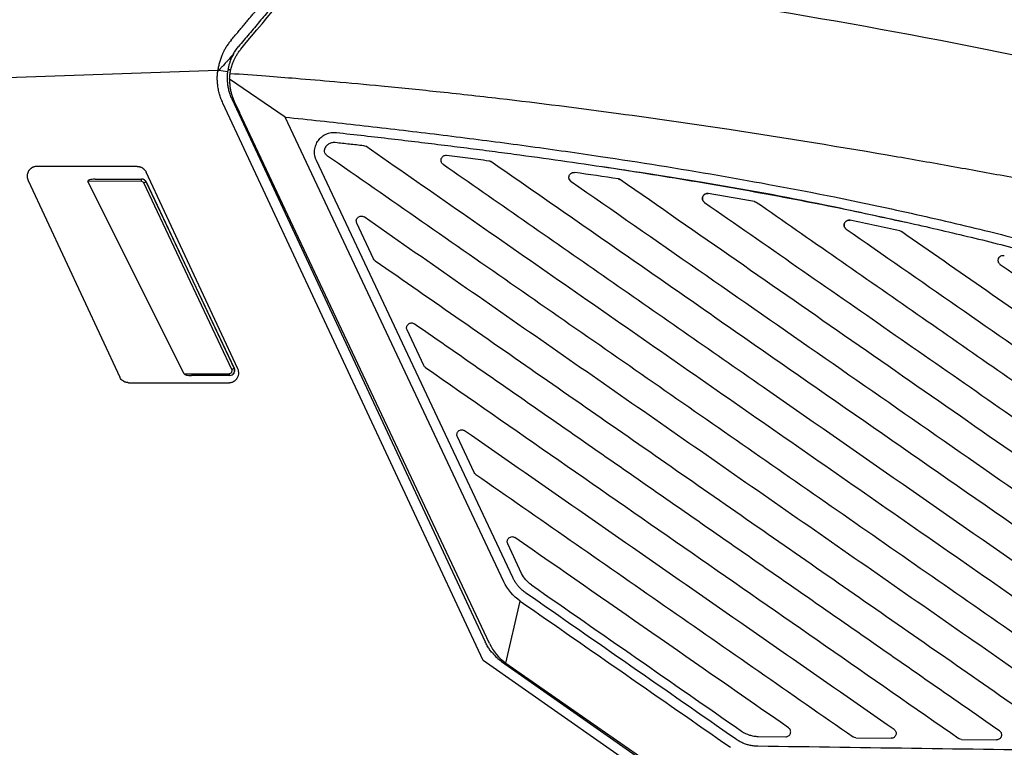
# Model space of a CAD drawing. Header units: millimetres. Extents: x -508 to 796, y -404 to 760.
# Tile 9 of 116: x -101 to -1, y 170 to 244. Entities that reach past the tile are written whole.
import ezdxf

# ---------------------------------------------------------------- set-up
doc = ezdxf.new("R2010")
doc.units = ezdxf.units.MM
doc.styles.add('SLDTEXTSTYLE0', font='TXT', dxfattribs={"width": 0.75})
doc.dimstyles.new('SLDDIMSTYLE1', dxfattribs={"dimtxt": 3.5, "dimasz": 3.302, "dimexe": 0, "dimexo": 0.0625, "dimgap": 0.875, "dimtad": 1, "dimdec": 0, "dimrnd": 1e-09, "dimzin": 12, "dimdsep": 46, "dimtxsty": 'SLDTEXTSTYLE0', "dimsah": 1, "dimcen": 0.09, "dimadec": 0, "dimazin": 3, "dimtfac": 1, "dimtdec": 0, "dimtofl": 0, "dimtmove": 0, "dimatfit": 3, "dimfxl": 1, "dimfrac": 2, "dimtolj": 1, "dimtzin": 12, "dimarcsym": 0})

# ---------------------------------------------------------------- blocks, each defined once
blk = doc.blocks.new('_D_1')
at = {"color": 8, "linetype": 'Continuous', "lineweight": 0}
for p, q in [((-147.56, 237.54), (-147.56, 306.54)), ((56.95, 134.75), (56.95, 306.54)), ((56.95, 305.54), (-147.56, 305.54))]:
    blk.add_line(p, q, dxfattribs=at)
at = {"color": 8, "linetype": 'Continuous', "lineweight": 18}
for points in [[(-147.56, 305.54), (-144.26, 305.03), (-144.26, 306.05)], [(56.95, 305.54), (53.65, 306.05), (53.65, 305.03)]]:
    blk.add_solid(points, dxfattribs=at)
at = {"color": 8, "linetype": 'Continuous', "lineweight": 18, "insert": (-48.9, 310.05), "char_height": 3.5, "attachment_point": 1, "style": 'SLDTEXTSTYLE0'}
blk.add_mtext('205', dxfattribs=at)

msp = doc.modelspace()

# ---------------------------------------------------------------- linework, layer by layer
at = {"color": 7, "linetype": 'Continuous', "lineweight": 25}
for p, q in [((-80.89, 238.886), (-147.561, 236.535)), ((-80.893, 238.863), (-80.804, 238.866)), ((-79.901, 238.731), (-80.804, 238.866)), ((-79.574, 238.935), (-79.872, 238.925)), ((-74.045, 234.133), (-79.69, 238.003)), ((-53.909, 178.87), (-80.379, 235.555)), ((-79.472, 235.978), (-53.682, 180.748)), ((-79.216, 235.725), (-78.693, 234.615)), ((-53.247, 180.579), (-78.693, 234.615)), ((-51.79, 186.874), (-74.045, 234.133)), ((-50.885, 187.3), (-70.863, 229.723)), ((-89.086, 229.115), (-99.292, 229.115)), ((-78.853, 208.538), (-88.18, 228.538)), ((-44.601, 228.501), (-44.601, 228.501)), ((-100.198, 227.693), (-90.872, 207.693)), ((-88.699, 227.606), (-94.115, 227.588)), ((-84.325, 208.02), (-94.115, 227.588)), ((-93.361, 227.816), (-88.644, 227.832)), ((-88.644, 227.832), (-88.622, 227.832)), ((-79.463, 208.463), (-88.428, 227.434)), ((-88.191, 227.545), (-79.227, 208.574)), ((-88.168, 227.545), (-88.191, 227.545)), ((-79.207, 208.574), (-88.168, 227.545)), ((-44.958, 227.595), (-45.137, 227.821)), ((-40.144, 227.839), (-40.144, 227.839)), ((-16.576, 223.642), (-16.576, 223.642)), ((-65.049, 219.724), (-66.755, 223.347)), ((-11.513, 222.56), (-11.513, 222.56)), ((-59.931, 208.857), (-61.637, 212.479)), ((-79.227, 208.574), (-79.207, 208.574)), ((-84.325, 208.02), (-79.731, 208.035)), ((-79.675, 207.861), (-83.569, 207.848)), ((-79.657, 207.861), (-79.675, 207.861)), ((-89.966, 207.115), (-79.76, 207.115)), ((-54.813, 197.989), (-56.519, 201.611)), ((-49.98, 187.726), (-51.401, 190.743)), ((-51.578, 178.604), (-50.121, 184.899)), ((-27.294, 160.231), (-53.909, 178.87)), ((-52.02, 178.768), (-28.223, 162.103)), ((-51.578, 178.604), (-27.727, 162.016)), ((-25.931, 171.137), (-23.12, 171.097)), ((-15.968, 170.995), (-12.392, 170.944)), ((-5.241, 170.842), (-1.665, 170.792))]:
    msp.add_line(p, q, dxfattribs=at)
at = {"color": 7, "linetype": 'Continuous', "lineweight": 25, "flags": 128}
msp.add_lwpolyline([(-79.675, 207.861), (-79.685, 207.864), (-79.695, 207.873), (-79.704, 207.889), (-79.712, 207.91), (-79.719, 207.936), (-79.725, 207.966), (-79.729, 208), (-79.731, 208.035)], dxfattribs=at)
at = {"color": 7, "linetype": 'Continuous', "lineweight": 25}
for centre, radius, start, end in [((-88.45, 227.665), 0.256, 139.37947, 193.41907), ((-36.079, 116.832), 122.365, 115.20604, 115.32831), ((-27.115, 97.861), 122.365, 115.20604, 115.32831)]:
    msp.add_arc(centre, radius, start, end, dxfattribs=at)
for centre, major_axis, ratio, start_param, end_param in [((-93.36, 227.616), (0.761, 0.002), 0.2626654, 1.5708546, 3.2712155), ((-88.697, 227.306), (-0.068, 0.292), 0.9946085, 4.927105, 6.0597698), ((-88.642, 227.332), (-0.111, 0.488), 0.9967107, 4.930811, 6.0634758), ((-88.62, 227.332), (0, 0.5), 0.9998478, 5.1537344, 6.2863992), ((-79.733, 208.335), (-0.068, 0.292), 0.9946085, 2.9181771, 4.927105), ((-79.678, 208.361), (-0.111, 0.488), 0.9967107, 2.9218832, 4.930811), ((-79.659, 208.361), (0, 0.5), 0.9998478, 3.1448065, 5.1537344), ((-83.57, 208.048), (0.761, 0.002), 0.2626654, 3.2712155, 4.7124473)]:
    msp.add_ellipse(centre, major_axis=major_axis, ratio=ratio, start_param=start_param, end_param=end_param, dxfattribs=at)
for points, knots in [([(36.102, 244.038), (28.24, 246.254), (12.442, 250.474), (-19.412, 257.81), (-43.649, 261.745), (-59.908, 263.4)], [0, 0, 0, 0, 0.25, 0.5, 1, 1, 1, 1]), ([(-79.539, 241.95), (-79.425, 242.085), (-79.201, 242.352), (-78.869, 242.748), (-78.544, 243.135), (-78.227, 243.513), (-77.917, 243.882), (-77.614, 244.243), (-77.319, 244.594), (-77.031, 244.937), (-76.751, 245.271), (-76.478, 245.596), (-76.213, 245.912), (-75.955, 246.219), (-75.705, 246.518), (-75.393, 246.889), (-75.016, 247.339), (-74.569, 247.871), (-74.115, 248.412), (-73.656, 248.96), (-73.191, 249.514), (-72.724, 250.071), (-72.255, 250.631), (-71.948, 250.996), (-71.793, 251.181)], [0, 0, 0, 0, 0.0407759, 0.080793, 0.1200504, 0.1585479, 0.1962852, 0.2332624, 0.2694797, 0.3049373, 0.3396359, 0.3735755, 0.4067547, 0.4391714, 0.4708245, 0.5017129, 0.5579689, 0.6159402, 0.6756245, 0.7370233, 0.8001427, 0.8649959, 0.9316043, 1, 1, 1, 1]), ([(-70.825, 250.779), (-70.904, 250.685), (-71.063, 250.495), (-71.307, 250.204), (-71.555, 249.909), (-71.807, 249.608), (-72.064, 249.302), (-72.325, 248.991), (-72.591, 248.675), (-72.861, 248.353), (-73.135, 248.026), (-73.413, 247.694), (-73.696, 247.357), (-73.984, 247.015), (-74.275, 246.667), (-74.805, 246.035), (-75.588, 245.102), (-76.458, 244.065), (-77.165, 243.224), (-77.696, 242.59), (-78.232, 241.951), (-78.592, 241.523), (-78.772, 241.308)], [0, 0, 0, 0, 0.03475999, 0.0695832, 0.10448626, 0.13948567, 0.1745978, 0.20983885, 0.24522487, 0.28077169, 0.31649495, 0.35241002, 0.38853207, 0.42487598, 0.46145637, 0.49828758, 0.62274854, 0.74895978, 0.81146085, 0.87409588, 0.93692305, 1, 1, 1, 1]), ([(-79.538, 241.95), (-79.588, 241.89), (-79.685, 241.772), (-79.818, 241.592), (-79.939, 241.418), (-80.047, 241.248), (-80.144, 241.086), (-80.23, 240.931), (-80.305, 240.785), (-80.372, 240.648), (-80.475, 240.422), (-80.602, 240.103), (-80.731, 239.687), (-80.829, 239.283), (-80.87, 239.016), (-80.89, 238.886)], [0, 0, 0, 0, 0.0692718, 0.1354026, 0.1982474, 0.2576774, 0.3135791, 0.3658541, 0.4144176, 0.4591974, 0.5001332, 0.6340434, 0.762247, 0.8843358, 1, 1, 1, 1]), ([(-79.295, 240.553), (-79.425, 240.406), (-79.638, 240.164), (-79.888, 239.882), (-80.133, 239.607), (-80.371, 239.347), (-80.625, 239.067), (-80.75, 238.926), (-80.804, 238.866)], [0, 0, 0, 0, 0.2609802, 0.4276568, 0.5000328, 0.7497096, 0.8938309, 1, 1, 1, 1]), ([(-79.295, 240.553), (-79.328, 240.494), (-79.392, 240.378), (-79.478, 240.201), (-79.555, 240.026), (-79.623, 239.854), (-79.703, 239.629), (-79.784, 239.356), (-79.856, 239.037), (-79.887, 238.83), (-79.901, 238.731)], [0, 0, 0, 0, 0.10487016, 0.20677315, 0.30571347, 0.40169605, 0.4947263, 0.67585162, 0.84424345, 1, 1, 1, 1]), ([(-79.644, 238.546), (-79.633, 238.619), (-79.611, 238.767), (-79.564, 238.989), (-79.507, 239.212), (-79.438, 239.436), (-79.358, 239.659), (-79.258, 239.901), (-79.131, 240.165), (-78.968, 240.455), (-78.77, 240.759), (-78.614, 240.955), (-78.533, 241.057)], [0, 0, 0, 0, 0.0797939, 0.1609869, 0.2435832, 0.3275869, 0.4130018, 0.4998316, 0.609156, 0.7289567, 0.8592372, 1, 1, 1, 1]), ([(-79.295, 240.553), (-79.257, 240.619), (-79.18, 240.752), (-79.053, 240.943), (-78.918, 241.129), (-78.821, 241.248), (-78.772, 241.308)], [0, 0, 0, 0, 0.2497583, 0.4992885, 0.7491747, 1, 1, 1, 1]), ([(-80.379, 235.555), (-80.413, 235.63), (-80.481, 235.781), (-80.571, 236.011), (-80.652, 236.243), (-80.723, 236.479), (-80.784, 236.717), (-80.836, 236.959), (-80.887, 237.26), (-80.929, 237.622), (-80.947, 238.043), (-80.937, 238.465), (-80.905, 238.745), (-80.89, 238.886)], [0, 0, 0, 0, 0.0725855, 0.1448572, 0.216937, 0.2889478, 0.3610129, 0.4332552, 0.5057968, 0.6295704, 0.7527851, 0.8760567, 1, 1, 1, 1]), ([(-79.901, 238.731), (-79.91, 238.66), (-79.926, 238.519), (-79.939, 238.306), (-79.945, 238.017), (-79.929, 237.65), (-79.869, 237.208), (-79.773, 236.77), (-79.675, 236.487), (-79.626, 236.345)], [0, 0, 0, 0, 0.0881405, 0.1759441, 0.2634107, 0.4459209, 0.6295223, 0.8142152, 1, 1, 1, 1]), ([(-79.69, 238.003), (-79.686, 238.096), (-79.678, 238.277), (-79.655, 238.458), (-79.644, 238.546)], [0, 0, 0, 0, 0.5153818, 1, 1, 1, 1]), ([(-79.69, 238.003), (-79.691, 237.937), (-79.694, 237.807), (-79.687, 237.611), (-79.674, 237.416), (-79.653, 237.224), (-79.625, 237.033), (-79.578, 236.778), (-79.499, 236.461), (-79.375, 236.085), (-79.269, 235.845), (-79.216, 235.725)], [0, 0, 0, 0, 0.0851632, 0.1695936, 0.2532693, 0.3361727, 0.418292, 0.4996229, 0.6674579, 0.834132, 1, 1, 1, 1]), ([(16.776, 224.734), (15.833, 224.922), (13.946, 225.298), (11.115, 225.853), (8.283, 226.404), (5.448, 226.947), (2.612, 227.484), (-0.226, 228.013), (-3.066, 228.535), (-6.893, 229.226), (-15.485, 230.741), (-26.886, 232.6), (-40.398, 234.542), (-50.332, 235.797), (-58.385, 236.692), (-63.987, 237.259), (-68.744, 237.696), (-72.654, 238.027), (-74.979, 238.206), (-76, 238.284)], [0, 0, 0, 0, 0.03079291, 0.06158582, 0.09237882, 0.12317203, 0.15396556, 0.18475957, 0.21555423, 0.24634976, 0.30919363, 0.49463107, 0.61568283, 0.74556002, 0.81463232, 0.87460905, 0.92549455, 0.96729128, 1, 1, 1, 1]), ([(-74.045, 234.133), (-72.853, 234.006), (-70.47, 233.752), (-66.898, 233.356), (-63.327, 232.947), (-59.758, 232.524), (-56.191, 232.084), (-52.626, 231.627), (-49.064, 231.151), (-45.504, 230.655), (-39.151, 229.73), (-30.019, 228.271), (-20.825, 226.563), (-12.942, 224.936), (-7.681, 223.764), (-2.61, 222.544), (0.668, 221.717), (3.247, 221.043), (4.732, 220.641), (5.359, 220.471)], [0, 0, 0, 0, 0.0445623, 0.0891247, 0.1336864, 0.1782469, 0.2228059, 0.2673635, 0.3119198, 0.3564752, 0.4010305, 0.5507015, 0.7004184, 0.7488012, 0.8500733, 0.9008643, 0.9427814, 0.9758264, 1, 1, 1, 1]), ([(-70.863, 229.723), (-70.881, 229.764), (-70.918, 229.846), (-70.962, 229.973), (-70.999, 230.103), (-71.035, 230.278), (-71.058, 230.501), (-71.05, 230.769), (-71.006, 231.035), (-70.9, 231.379), (-70.687, 231.772), (-70.322, 232.155), (-69.949, 232.382), (-69.624, 232.501), (-69.367, 232.558), (-69.102, 232.583), (-68.923, 232.57), (-68.833, 232.563)], [0, 0, 0, 0, 0.0318231, 0.063499, 0.095172, 0.1269861, 0.1899017, 0.2529363, 0.3165486, 0.3803814, 0.5067496, 0.6293097, 0.750703, 0.8119805, 0.8734694, 0.9365054, 1, 1, 1, 1]), ([(-68.833, 232.563), (-67.889, 232.458), (-66.019, 232.249), (-63.241, 231.929), (-60.518, 231.606), (-57.85, 231.281), (-55.237, 230.953), (-52.679, 230.623), (-47.812, 229.976), (-40.782, 228.973), (-31.454, 227.482), (-22.294, 225.833), (-15.115, 224.377), (-10.039, 223.261), (-6.941, 222.552), (-3.88, 221.823), (-0.854, 221.073), (2.135, 220.305), (4.113, 219.772), (5.096, 219.507)], [0, 0, 0, 0, 0.0379276, 0.0751337, 0.1116187, 0.147383, 0.1824271, 0.2167513, 0.250356, 0.3784036, 0.5002323, 0.6274288, 0.7499178, 0.7926159, 0.8349026, 0.876781, 0.9182545, 0.9593263, 1, 1, 1, 1]), ([(-70.03, 230.795), (-70.022, 230.824), (-70.008, 230.883), (-69.975, 230.968), (-69.936, 231.05), (-69.872, 231.155), (-69.775, 231.276), (-69.635, 231.396), (-69.477, 231.488), (-69.306, 231.549), (-69.126, 231.58), (-69.004, 231.573), (-68.943, 231.569)], [0, 0, 0, 0, 0.0624115, 0.1244743, 0.1867178, 0.2496669, 0.3766753, 0.5033877, 0.6268108, 0.7506414, 0.8751041, 1, 1, 1, 1]), ([(-68.943, 231.569), (-68.462, 231.516), (-67.507, 231.41), (-66.551, 231.302), (-66.077, 231.248)], [0, 0, 0, 0, 0.5033157, 1, 1, 1, 1]), ([(-69.827, 230.275), (-69.908, 230.331), (-69.971, 230.412), (-70.043, 230.595), (-70.051, 230.697), (-70.029, 230.795)], [0, 0, 0, 0, 0.5, 0.5, 1, 1, 1, 1]), ([(7.956, 179.831), (1.806, 184.109), (-4.345, 188.387), (-16.646, 196.942), (-22.796, 201.219), (-35.097, 209.774), (-41.247, 214.052), (-53.548, 222.607), (-59.698, 226.884), (-65.848, 231.161)], [0, 0, 0, 0, 0.25, 0.25, 0.5, 0.5, 0.75, 0.75, 1, 1, 1, 1]), ([(-69.827, 230.275), (-63.385, 225.794), (-56.942, 221.313), (-44.057, 212.352), (-37.615, 207.871), (-24.73, 198.91), (-18.287, 194.429), (-5.402, 185.467), (1.041, 180.987), (7.484, 176.505)], [0, 0, 0, 0, 0.25, 0.25, 0.5, 0.5, 0.75, 0.75, 1, 1, 1, 1]), ([(-57.971, 229.337), (-58.063, 229.401), (-58.13, 229.494), (-58.196, 229.707), (-58.192, 229.822), (-58.113, 230.03), (-58.038, 230.119), (-57.848, 230.234), (-57.735, 230.258), (-57.624, 230.244)], [0, 0, 0, 0, 0.25, 0.25, 0.5, 0.5, 0.75, 0.75, 1, 1, 1, 1]), ([(-57.624, 230.244), (-56.905, 230.154), (-55.474, 229.976), (-54.045, 229.791), (-53.334, 229.699)], [0, 0, 0, 0, 0.5028642, 1, 1, 1, 1]), ([(7.603, 187.385), (-2.517, 194.424), (-12.637, 201.462), (-27.815, 212.019), (-32.875, 215.537), (-42.994, 222.575), (-48.054, 226.094), (-53.113, 229.613)], [0, 0, 0, 0, 0.5, 0.5, 0.75, 0.75, 1, 1, 1, 1]), ([(-99.292, 229.115), (-99.325, 229.114), (-99.39, 229.113), (-99.485, 229.098), (-99.574, 229.076), (-99.658, 229.047), (-99.735, 229.013), (-99.806, 228.974), (-99.871, 228.932), (-99.929, 228.887), (-99.981, 228.841), (-100.028, 228.794), (-100.069, 228.746), (-100.104, 228.7), (-100.163, 228.612), (-100.233, 228.475), (-100.286, 228.279), (-100.298, 228.078), (-100.272, 227.878), (-100.223, 227.755), (-100.198, 227.693)], [0, 0, 0, 0, 0.0495196, 0.09720112, 0.14304442, 0.18704934, 0.22921575, 0.2695435, 0.30803248, 0.34468257, 0.37949364, 0.41246561, 0.44359838, 0.47289186, 0.50034598, 0.6011119, 0.70145916, 0.80138886, 0.9009021, 1, 1, 1, 1]), ([(-89.086, 229.115), (-89.054, 229.115), (-88.99, 229.113), (-88.897, 229.099), (-88.805, 229.078), (-88.717, 229.047), (-88.631, 229.008), (-88.521, 228.944), (-88.395, 228.848), (-88.268, 228.706), (-88.209, 228.594), (-88.18, 228.538)], [0, 0, 0, 0, 0.0847174, 0.1678926, 0.2502705, 0.3326181, 0.4157029, 0.5002725, 0.6675653, 0.8320934, 1, 1, 1, 1]), ([(-57.971, 229.337), (-52.544, 225.563), (-47.116, 221.788), (-36.261, 214.238), (-30.834, 210.464), (-14.551, 199.139), (-3.696, 191.59), (7.159, 184.039)], [0, 0, 0, 0, 0.25, 0.25, 0.5, 0.5, 1, 1, 1, 1]), ([(-44.958, 227.595), (-44.973, 227.606), (-45.004, 227.627), (-45.044, 227.666), (-45.085, 227.717), (-45.123, 227.782), (-45.162, 227.887), (-45.181, 228.027), (-45.148, 228.194), (-45.058, 228.337), (-44.949, 228.427), (-44.849, 228.477), (-44.768, 228.501), (-44.684, 228.511), (-44.629, 228.504), (-44.601, 228.501)], [0, 0, 0, 0, 0.0413485, 0.0830061, 0.1256595, 0.1874264, 0.2508545, 0.3759791, 0.500041, 0.6241011, 0.7492187, 0.8122431, 0.8744109, 0.937747, 1, 1, 1, 1]), ([(-10.89, 223.4), (-13.633, 224.007), (-20.499, 225.527), (-30.785, 227.393), (-38.338, 228.55), (-41.717, 229.067)], [0, 0, 0, 0, 0.2688597, 0.6728654, 1, 1, 1, 1]), ([(-44.958, 227.595), (-40.649, 224.599), (-36.341, 221.602), (-27.723, 215.608), (-23.414, 212.612), (-10.488, 203.622), (-1.87, 197.628), (6.748, 191.634)], [0, 0, 0, 0, 0.25, 0.25, 0.5, 0.5, 1, 1, 1, 1]), ([(-40.144, 227.839), (-40.125, 227.835), (-40.087, 227.829), (-40.033, 227.81), (-39.982, 227.786), (-39.95, 227.766), (-39.934, 227.755)], [0, 0, 0, 0, 0.2517255, 0.5000912, 0.7484109, 1, 1, 1, 1]), ([(7.163, 195), (-0.687, 200.459), (-8.536, 205.919), (-24.235, 216.837), (-32.084, 222.296), (-39.934, 227.755)], [0, 0, 0, 0, 0.5, 0.5, 1, 1, 1, 1]), ([(-31.006, 226.361), (-31.118, 226.38), (-31.233, 226.36), (-31.432, 226.25), (-31.51, 226.163), (-31.596, 225.952), (-31.602, 225.835), (-31.537, 225.617), (-31.469, 225.522), (-31.376, 225.457)], [0, 0, 0, 0, 0.25, 0.25, 0.5, 0.5, 0.75, 0.75, 1, 1, 1, 1]), ([(-31.376, 225.457), (-31.391, 225.469), (-31.421, 225.491), (-31.462, 225.532), (-31.503, 225.583), (-31.542, 225.647), (-31.582, 225.752), (-31.598, 225.894), (-31.562, 226.061), (-31.471, 226.206), (-31.36, 226.296), (-31.257, 226.342), (-31.174, 226.363), (-31.09, 226.371), (-31.034, 226.364), (-31.006, 226.361)], [0, 0, 0, 0, 0.0420898, 0.0840257, 0.1263582, 0.1884039, 0.2507156, 0.3751619, 0.5000684, 0.6246986, 0.7493417, 0.8117266, 0.874594, 0.9376871, 1, 1, 1, 1]), ([(-31.376, 225.457), (-25.105, 221.096), (-18.834, 216.734), (-6.291, 208.011), (-0.02, 203.65), (6.251, 199.288)], [0, 0, 0, 0, 0.5, 0.5, 1, 1, 1, 1]), ([(-26.305, 225.53), (-26.282, 225.525), (-26.236, 225.515), (-26.169, 225.487), (-26.129, 225.462), (-26.109, 225.449)], [0, 0, 0, 0, 0.3346127, 0.665645, 1, 1, 1, 1]), ([(6.638, 202.673), (1.18, 206.469), (-4.278, 210.265), (-15.194, 217.857), (-20.651, 221.653), (-26.109, 225.449)], [0, 0, 0, 0, 0.5, 0.5, 1, 1, 1, 1]), ([(-66.755, 223.347), (-66.802, 223.447), (-66.814, 223.559), (-66.768, 223.774), (-66.709, 223.871), (-66.542, 224.012), (-66.436, 224.054), (-66.217, 224.065), (-66.107, 224.033), (-66.017, 223.971)], [0, 0, 0, 0, 0.25, 0.25, 0.5, 0.5, 0.75, 0.75, 1, 1, 1, 1]), ([(8.222, 172.338), (2.035, 176.641), (-4.152, 180.944), (-16.525, 189.549), (-22.712, 193.852), (-35.085, 202.457), (-41.271, 206.76), (-53.644, 215.365), (-59.831, 219.668), (-66.017, 223.971)], [0, 0, 0, 0, 0.25, 0.25, 0.5, 0.5, 0.75, 0.75, 1, 1, 1, 1]), ([(-16.576, 223.642), (-16.689, 223.665), (-16.806, 223.649), (-17.01, 223.542), (-17.091, 223.455), (-17.182, 223.244), (-17.189, 223.125), (-17.126, 222.904), (-17.057, 222.807), (-16.963, 222.742)], [0, 0, 0, 0, 0.25, 0.25, 0.5, 0.5, 0.75, 0.75, 1, 1, 1, 1]), ([(-16.963, 222.742), (-16.978, 222.753), (-17.009, 222.776), (-17.049, 222.817), (-17.091, 222.869), (-17.13, 222.935), (-17.17, 223.041), (-17.185, 223.185), (-17.146, 223.354), (-17.051, 223.499), (-16.936, 223.586), (-16.83, 223.63), (-16.747, 223.649), (-16.66, 223.656), (-16.604, 223.648), (-16.575, 223.644)], [0, 0, 0, 0, 0.04208433, 0.08401572, 0.12635922, 0.18840122, 0.25069741, 0.37508552, 0.49996123, 0.62464216, 0.749186, 0.81133422, 0.87439883, 0.93743244, 1, 1, 1, 1]), ([(-11.513, 222.562), (-11.48, 222.552), (-11.418, 222.533), (-11.362, 222.499), (-11.336, 222.482)], [0, 0, 0, 0, 0.5222097, 1, 1, 1, 1]), ([(-64.882, 219.527), (-59.041, 215.465), (-53.201, 211.403), (-41.519, 203.278), (-35.678, 199.216), (-23.997, 191.091), (-18.156, 187.029), (-6.474, 178.904), (-0.633, 174.842), (5.209, 170.779)], [0, 0, 0, 0, 0.25, 0.25, 0.5, 0.5, 0.75, 0.75, 1, 1, 1, 1]), ([(-1.287, 219.148), (-1.383, 219.215), (-1.453, 219.314), (-1.515, 219.539), (-1.505, 219.66), (-1.408, 219.872), (-1.323, 219.959), (-1.114, 220.059), (-0.992, 220.072), (-0.879, 220.043)], [0, 0, 0, 0, 0.25, 0.25, 0.5, 0.5, 0.75, 0.75, 1, 1, 1, 1]), ([(-61.637, 212.479), (-61.684, 212.579), (-61.697, 212.691), (-61.65, 212.906), (-61.591, 213.003), (-61.424, 213.145), (-61.318, 213.186), (-61.1, 213.197), (-60.99, 213.166), (-60.899, 213.103)], [0, 0, 0, 0, 0.25, 0.25, 0.5, 0.5, 0.75, 0.75, 1, 1, 1, 1]), ([(-1.372, 171.702), (-6.333, 175.152), (-11.294, 178.602), (-21.215, 185.503), (-26.176, 188.953), (-36.097, 195.853), (-41.057, 199.303), (-50.978, 206.203), (-55.939, 209.653), (-60.899, 213.103)], [0, 0, 0, 0, 0.25, 0.25, 0.5, 0.5, 0.75, 0.75, 1, 1, 1, 1]), ([(-79.76, 207.115), (-79.727, 207.116), (-79.662, 207.118), (-79.567, 207.133), (-79.477, 207.155), (-79.394, 207.183), (-79.317, 207.218), (-79.246, 207.257), (-79.181, 207.299), (-79.123, 207.344), (-79.07, 207.39), (-79.024, 207.437), (-78.983, 207.484), (-78.947, 207.531), (-78.873, 207.642), (-78.786, 207.833), (-78.753, 208.07), (-78.767, 208.259), (-78.797, 208.402), (-78.834, 208.492), (-78.853, 208.538)], [0, 0, 0, 0, 0.04953444, 0.09723026, 0.1430873, 0.18710541, 0.22928446, 0.2696243, 0.30812482, 0.34478589, 0.3796074, 0.41258925, 0.44373135, 0.47303361, 0.50049597, 0.64316481, 0.78253449, 0.85361107, 0.92609948, 1, 1, 1, 1]), ([(-59.764, 208.659), (-55.244, 205.515), (-50.723, 202.371), (-41.683, 196.084), (-37.162, 192.94), (-23.601, 183.508), (-14.56, 177.22), (-5.519, 170.932)], [0, 0, 0, 0, 0.25, 0.25, 0.5, 0.5, 1, 1, 1, 1]), ([(-89.966, 207.115), (-89.998, 207.116), (-90.061, 207.118), (-90.155, 207.132), (-90.247, 207.153), (-90.335, 207.184), (-90.421, 207.223), (-90.531, 207.286), (-90.656, 207.383), (-90.783, 207.525), (-90.842, 207.637), (-90.872, 207.693)], [0, 0, 0, 0, 0.0847174, 0.1678926, 0.2502705, 0.3326181, 0.4157029, 0.5002725, 0.6675653, 0.8320934, 1, 1, 1, 1]), ([(-56.519, 201.611), (-56.566, 201.711), (-56.579, 201.823), (-56.532, 202.038), (-56.473, 202.135), (-56.306, 202.277), (-56.2, 202.318), (-55.982, 202.329), (-55.872, 202.298), (-55.781, 202.235)], [0, 0, 0, 0, 0.25, 0.25, 0.5, 0.5, 0.75, 0.75, 1, 1, 1, 1]), ([(-12.1, 171.855), (-19.38, 176.918), (-26.661, 181.982), (-41.221, 192.108), (-48.501, 197.171), (-55.781, 202.235)], [0, 0, 0, 0, 0.5, 0.5, 1, 1, 1, 1]), ([(-54.646, 197.791), (-48.246, 193.34), (-41.847, 188.889), (-32.247, 182.212), (-29.047, 179.987), (-22.647, 175.536), (-19.447, 173.31), (-16.247, 171.084)], [0, 0, 0, 0, 0.5, 0.5, 0.75, 0.75, 1, 1, 1, 1]), ([(-51.401, 190.743), (-51.448, 190.843), (-51.461, 190.955), (-51.414, 191.17), (-51.355, 191.267), (-51.188, 191.409), (-51.082, 191.451), (-50.864, 191.461), (-50.754, 191.43), (-50.663, 191.367)], [0, 0, 0, 0, 0.25, 0.25, 0.5, 0.5, 0.75, 0.75, 1, 1, 1, 1]), ([(-22.827, 172.007), (-27.467, 175.234), (-32.106, 178.46), (-41.385, 184.914), (-46.024, 188.14), (-50.663, 191.367)], [0, 0, 0, 0, 0.5, 0.5, 1, 1, 1, 1]), ([(-48.979, 186.541), (-49.195, 186.691), (-49.387, 186.867), (-49.724, 187.265), (-49.868, 187.488), (-49.98, 187.726)], [0, 0, 0, 0, 0.5, 0.5, 1, 1, 1, 1]), ([(-49.55, 185.72), (-49.607, 185.761), (-49.72, 185.842), (-49.881, 185.975), (-50.036, 186.116), (-50.183, 186.264), (-50.353, 186.455), (-50.538, 186.695), (-50.728, 186.988), (-50.833, 187.196), (-50.885, 187.3)], [0, 0, 0, 0, 0.1001974, 0.1999955, 0.2996676, 0.3994883, 0.4997305, 0.6666144, 0.8329455, 1, 1, 1, 1]), ([(-48.979, 186.541), (-45.416, 184.063), (-41.853, 181.585), (-34.727, 176.629), (-31.165, 174.151), (-27.602, 171.673)], [0, 0, 0, 0, 0.5, 0.5, 1, 1, 1, 1]), ([(-28.173, 170.852), (-31.736, 173.33), (-35.299, 175.808), (-42.424, 180.764), (-45.987, 183.242), (-49.55, 185.72)], [0, 0, 0, 0, 0.5, 0.5, 1, 1, 1, 1]), ([(-50.121, 184.899), (-46.558, 182.421), (-42.995, 179.943), (-35.87, 174.987), (-32.307, 172.509), (-28.744, 170.031)], [0, 0, 0, 0, 0.5, 0.5, 1, 1, 1, 1]), ([(-52.962, 179.626), (-53.01, 179.683), (-53.104, 179.798), (-53.237, 179.977), (-53.361, 180.162), (-53.477, 180.352), (-53.585, 180.547), (-53.65, 180.681), (-53.682, 180.748)], [0, 0, 0, 0, 0.16722, 0.3337768, 0.500001, 0.666225, 0.8327811, 1, 1, 1, 1]), ([(-27.602, 171.673), (-27.356, 171.503), (-27.092, 171.372), (-26.667, 171.236), (-26.522, 171.2), (-26.229, 171.152), (-26.081, 171.139), (-25.931, 171.137)], [0, 0, 0, 0, 0.5, 0.5, 0.75, 0.75, 1, 1, 1, 1]), ([(-23.12, 171.097), (-23.013, 171.095), (-22.908, 171.128), (-22.735, 171.252), (-22.669, 171.342), (-22.604, 171.544), (-22.605, 171.656), (-22.673, 171.856), (-22.739, 171.946), (-22.827, 172.007)], [0, 0, 0, 0, 0.25, 0.25, 0.5, 0.5, 0.75, 0.75, 1, 1, 1, 1]), ([(-12.1, 171.855), (-12.012, 171.793), (-11.945, 171.704), (-11.878, 171.503), (-11.877, 171.391), (-11.942, 171.19), (-12.008, 171.1), (-12.18, 170.976), (-12.285, 170.943), (-12.392, 170.944)], [0, 0, 0, 0, 0.25, 0.25, 0.5, 0.5, 0.75, 0.75, 1, 1, 1, 1]), ([(-1.372, 171.702), (-1.284, 171.641), (-1.218, 171.553), (-1.15, 171.351), (-1.149, 171.24), (-1.214, 171.038), (-1.28, 170.948), (-1.451, 170.824), (-1.558, 170.79), (-1.665, 170.792)], [0, 0, 0, 0, 0.25, 0.25, 0.5, 0.5, 0.75, 0.75, 1, 1, 1, 1]), ([(-25.946, 170.137), (-26.012, 170.139), (-26.144, 170.142), (-26.341, 170.16), (-26.536, 170.187), (-26.73, 170.224), (-26.922, 170.27), (-27.175, 170.345), (-27.484, 170.461), (-27.841, 170.635), (-28.062, 170.78), (-28.173, 170.852)], [0, 0, 0, 0, 0.0835933, 0.1667819, 0.2497685, 0.3327577, 0.4159537, 0.4995594, 0.6665506, 0.8328151, 1, 1, 1, 1]), ([(7.416, 169.662), (1.855, 169.742), (-3.705, 169.821), (-14.826, 169.979), (-20.386, 170.058), (-25.946, 170.137)], [0, 0, 0, 0, 0.5, 0.5, 1, 1, 1, 1])]:
    msp.add_open_spline(points, degree=3, knots=knots, dxfattribs=at)
for points in [[(-78.533, 241.057), (-75.654, 244.511), (-72.828, 247.901), (-70.241, 251.004)], [(27.415, 234.134), (11.41, 238.247), (-20.999, 245.013), (-53.792, 249.329), (-70.241, 251.004)], [(-76, 238.284), (-77.214, 238.376), (-78.429, 238.463), (-79.644, 238.546)], [(-79.626, 236.345), (-79.58, 236.221), (-79.529, 236.098), (-79.472, 235.978)], [(-66.077, 231.248), (-65.995, 231.238), (-65.916, 231.209), (-65.848, 231.161)], [(-53.334, 229.699), (-53.255, 229.688), (-53.179, 229.659), (-53.113, 229.613)], [(-40.144, 227.839), (-41.629, 228.066), (-43.114, 228.286), (-44.601, 228.501)], [(-40.144, 227.839), (-41.629, 228.066), (-43.114, 228.286), (-44.601, 228.501)], [(-39.934, 227.755), (-39.996, 227.799), (-40.068, 227.827), (-40.144, 227.839)], [(-26.305, 225.53), (-27.871, 225.815), (-29.437, 226.092), (-31.006, 226.361)], [(-11.513, 222.56), (-13.199, 222.932), (-14.886, 223.292), (-16.576, 223.642)], [(-11.513, 222.56), (-13.199, 222.932), (-14.886, 223.292), (-16.576, 223.642)], [(-16.963, 222.742), (-9.418, 217.495), (-1.874, 212.248), (5.67, 207)], [(6.029, 210.405), (0.241, 214.431), (-5.547, 218.457), (-11.336, 222.482)], [(-64.882, 219.527), (-64.954, 219.577), (-65.011, 219.645), (-65.049, 219.724)], [(-1.287, 219.148), (0.811, 217.689), (2.909, 216.23), (5.007, 214.77)], [(-59.764, 208.659), (-59.836, 208.709), (-59.894, 208.777), (-59.931, 208.857)], [(-54.646, 197.791), (-54.718, 197.841), (-54.776, 197.909), (-54.813, 197.989)], [(-50.121, 184.899), (-50.837, 185.397), (-51.419, 186.085), (-51.79, 186.874)], [(-53.247, 180.579), (-52.875, 179.79), (-52.293, 179.102), (-51.578, 178.604)], [(-52.962, 179.626), (-52.686, 179.301), (-52.369, 179.012), (-52.02, 178.768)], [(-15.968, 170.995), (-16.068, 170.996), (-16.165, 171.027), (-16.247, 171.084)], [(-5.241, 170.842), (-5.34, 170.844), (-5.437, 170.875), (-5.519, 170.932)]]:
    msp.add_open_spline(points, degree=3, dxfattribs=at)

# ---------------------------------------------------------------- dimensions: what is measured, and where the dimension line sits
at = {"color": 8, "linetype": 'Continuous', "lineweight": 18}
dim = msp.add_linear_dim(base=(-147.561, 305.54), p1=(56.952, 133.746), p2=(-147.561, 236.535), dimstyle='SLDDIMSTYLE1', dxfattribs=at)
dim.commit()
dim.dimension.update_dxf_attribs({"geometry": '_D_1', "text_midpoint": (-45.02, 305.54), "dimtype": 160})

doc.saveas('drawing.dxf')
